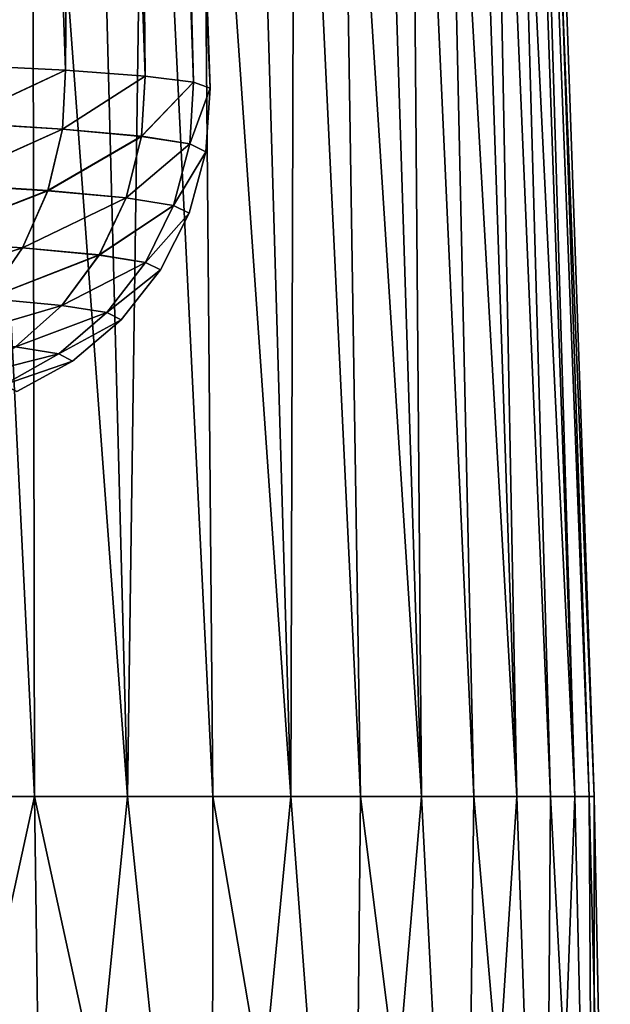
# Model space of a CAD drawing. Header units: metres. Extents: x -109 to 109, y -63 to 140.
# Tile 231 of 256: x 89 to 95, y 49 to 59. Entities that reach past the tile are written whole.
import ezdxf

# ---------------------------------------------------------------- set-up
doc = ezdxf.new("R2010")
doc.units = ezdxf.units.M
doc.layers.add('solid_502308_SW0001', color=7, linetype='CONTINUOUS')

msp = doc.modelspace()

# ---------------------------------------------------------------- linework, layer by layer
at = {"layer": 'solid_502308_SW0001'}
for points in [[(87.531761, 87.052345, -12.731335), (89.231331, 87.052345, -11.031765), (88.346756, 51.408573, -13.671888)], [(87.531761, 87.052345, 12.731335), (89.291916, 51.408573, 12.791916), (90.17189, 51.408573, 11.846759)], [(89.231331, 87.052345, 11.031765), (87.531761, 87.052345, 12.731335), (90.17189, 51.408573, 11.846759)], [(87.531761, 87.052345, 12.731335), (88.346756, 51.408573, 13.671888), (89.291916, 51.408573, 12.791916)], [(89.231331, 87.052345, -11.031765), (89.291916, 51.408573, -12.791916), (88.346756, 51.408573, -13.671888)], [(89.231331, 87.052345, -11.031765), (90.17189, 51.408573, -11.846759), (89.291916, 51.408573, -12.791916)], [(89.231331, 87.052345, -11.031765), (90.67173, 87.052345, -9.107619), (90.17189, 51.408573, -11.846759)], [(89.231331, 87.052345, 11.031765), (90.982193, 51.408573, 10.841233), (91.718697, 51.408573, 9.780463)], [(90.67173, 87.052345, 9.107619), (89.231331, 87.052345, 11.031765), (91.718697, 51.408573, 9.780463)], [(89.231331, 87.052345, 11.031765), (90.17189, 51.408573, 11.846759), (90.982193, 51.408573, 10.841233)], [(90.67173, 87.052345, -9.107619), (90.982193, 51.408573, -10.841233), (90.17189, 51.408573, -11.846759)], [(90.67173, 87.052345, -9.107619), (91.718697, 51.408573, -9.780463), (90.982193, 51.408573, -10.841233)], [(90.67173, 87.052345, -9.107619), (91.823631, 87.052345, -6.998069), (91.718697, 51.408573, -9.780463)], [(90.67173, 87.052345, 9.107619), (92.377655, 51.408573, 8.669854), (92.955696, 51.408573, 7.515066)], [(91.823631, 87.052345, 6.998069), (90.67173, 87.052345, 9.107619), (92.955696, 51.408573, 7.515066)], [(90.67173, 87.052345, 9.107619), (91.718697, 51.408573, 9.780463), (92.377655, 51.408573, 8.669854)], [(91.823631, 87.052345, -6.998069), (92.377655, 51.408573, -8.669854), (91.718697, 51.408573, -9.780463)], [(91.823631, 87.052345, -6.998069), (92.955696, 51.408573, -7.515066), (92.377655, 51.408573, -8.669854)], [(91.823631, 87.052345, -6.998069), (92.663589, 87.052345, -4.746058), (92.955696, 51.408573, -7.515066)], [(91.823631, 87.052345, 6.998069), (93.44989, 51.408573, 6.321982), (93.857712, 51.408573, 5.096683)], [(92.663589, 87.052345, 4.746058), (91.823631, 87.052345, 6.998069), (93.857712, 51.408573, 5.096683)], [(91.823631, 87.052345, 6.998069), (92.955696, 51.408573, 7.515066), (93.44989, 51.408573, 6.321982)], [(92.663589, 87.052345, -4.746058), (93.44989, 51.408573, -6.321982), (92.955696, 51.408573, -7.515066)], [(92.663589, 87.052345, -4.746058), (93.857712, 51.408573, -5.096683), (93.44989, 51.408573, -6.321982)], [(92.663589, 87.052345, -4.746058), (93.1745, 87.052345, -2.397432), (93.857712, 51.408573, -5.096683)], [(92.663589, 87.052345, 4.746058), (94.177078, 51.408573, 3.845412), (94.406364, 51.408573, 2.574547)], [(93.1745, 87.052345, 2.397432), (92.663589, 87.052345, 4.746058), (94.406364, 51.408573, 2.574547)], [(92.663589, 87.052345, 4.746058), (93.857712, 51.408573, 5.096683), (94.177078, 51.408573, 3.845412)], [(93.1745, 87.052345, -2.397432), (94.177078, 51.408573, -3.845412), (93.857712, 51.408573, -5.096683)], [(93.1745, 87.052345, -2.397432), (94.406364, 51.408573, -2.574547), (94.177078, 51.408573, -3.845412)], [(93.1745, 87.052345, -2.397432), (93.34597, 87.052345, 0), (94.406364, 51.408573, -2.574547)], [(93.1745, 87.052345, 2.397432), (94.544411, 51.408573, 1.290562), (94.5905, 51.408573)], [(93.34597, 87.052345, 0), (93.1745, 87.052345, 2.397432), (94.5905, 51.408573)], [(93.1745, 87.052345, 2.397432), (94.406364, 51.408573, 2.574547), (94.544411, 51.408573, 1.290562)], [(93.34597, 87.052345, 0), (94.544411, 51.408573, -1.290562), (94.406364, 51.408573, -2.574547)], [(93.34597, 87.052345, 0), (94.5905, 51.408573), (94.544411, 51.408573, -1.290562)], [(88.963356, 75.962708, 5.997005), (89.584831, 58.276093, 6.127853), (88.552132, 58.326965, 7.966058)], [(88.552132, 58.326965, -7.966058), (89.584831, 58.276093, -6.127853), (88.963356, 75.962708, -5.997005)], [(88.963356, 75.962708, 5.997005), (89.717766, 75.961365, 4.073236), (89.584831, 58.276093, 6.127853)], [(89.584831, 58.276093, -6.127853), (89.717766, 75.961365, -4.073236), (88.963356, 75.962708, -5.997005)], [(89.717766, 75.961365, 4.073236), (90.339066, 58.221619, 4.159155), (89.584831, 58.276093, 6.127853)], [(89.584831, 58.276093, -6.127853), (90.339066, 58.221619, -4.159155), (89.717766, 75.961365, -4.073236)], [(89.717766, 75.961365, 4.073236), (90.177078, 75.960548, 2.058875), (90.339066, 58.221619, 4.159155)], [(90.339066, 58.221619, -4.159155), (90.177078, 75.960548, -2.058875), (89.717766, 75.961365, -4.073236)], [(90.177078, 75.960548, 2.058875), (90.798897, 58.164688, 2.10174), (90.339066, 58.221619, 4.159155)], [(90.177078, 75.960548, 2.058875), (90.331184, 75.960274), (90.798897, 58.164688, 2.10174)], [(90.177078, 75.960548, -2.058875), (90.954567, 58.106556), (90.331184, 75.960274)], [(90.798897, 58.164688, -2.10174), (90.954567, 58.106556), (90.177078, 75.960548, -2.058875)], [(90.339066, 58.221619, -4.159155), (90.798897, 58.164688, -2.10174), (90.177078, 75.960548, -2.058875)], [(90.331184, 75.960274), (90.954567, 58.106556), (90.798897, 58.164688, 2.10174)], [(88.528481, 57.783813, -7.9468), (89.584831, 58.276093, -6.127853), (88.552132, 58.326965, -7.966058)], [(88.528664, 57.78511, 7.946874), (88.552132, 58.326965, 7.966058), (89.584831, 58.276093, 6.127853)], [(88.528481, 57.783813, -7.9468), (89.556229, 57.719761, -6.112616), (89.584831, 58.276093, -6.127853)], [(89.556374, 57.720737, 6.11265), (88.528664, 57.78511, 7.946874), (89.584831, 58.276093, 6.127853)], [(89.556229, 57.719761, -6.112616), (90.339066, 58.221619, -4.159155), (89.584831, 58.276093, -6.127853)], [(89.556229, 57.719761, -6.112616), (90.306122, 57.651188, -4.148855), (90.339066, 58.221619, -4.159155)], [(89.556374, 57.720737, 6.11265), (89.584831, 58.276093, 6.127853), (90.339066, 58.221619, 4.159155)], [(90.306229, 57.651836, 4.148863), (89.556374, 57.720737, 6.11265), (90.339066, 58.221619, 4.159155)], [(90.306122, 57.651188, -4.148855), (90.798897, 58.164688, -2.10174), (90.339066, 58.221619, -4.159155)], [(90.306229, 57.651836, 4.148863), (90.339066, 58.221619, 4.159155), (90.798897, 58.164688, 2.10174)], [(90.306122, 57.651188, -4.148855), (90.762367, 57.579514, -2.096373), (90.798897, 58.164688, -2.10174)], [(90.762421, 57.579834, 2.09637), (90.306229, 57.651836, 4.148863), (90.798897, 58.164688, 2.10174)], [(90.762367, 57.579514, -2.096373), (90.954567, 58.106556), (90.798897, 58.164688, -2.10174)], [(90.762421, 57.579834, 2.09637), (90.798897, 58.164688, 2.10174), (90.954567, 58.106556)], [(90.762367, 57.579514, -2.096373), (90.915237, 57.506306, 0.000001), (90.954567, 58.106556)], [(90.915237, 57.506306, 0.000001), (90.762421, 57.579834, 2.09637), (90.954567, 58.106556)], [(88.403458, 57.200237, -7.869084), (89.556229, 57.719761, -6.112616), (88.528481, 57.783813, -7.9468)], [(88.403854, 57.201473, 7.8693), (88.528664, 57.78511, 7.946874), (89.556374, 57.720737, 6.11265)], [(88.403458, 57.200237, -7.869084), (89.41906, 57.136799, -6.052442), (89.556229, 57.719761, -6.112616)], [(88.403854, 57.201473, 7.8693), (89.556374, 57.720737, 6.11265), (89.41938, 57.137722, 6.052559)], [(89.41906, 57.136799, -6.052442), (90.306122, 57.651188, -4.148855), (89.556229, 57.719761, -6.112616)], [(89.41906, 57.136799, -6.052442), (90.159241, 57.068886, -4.107702), (90.306122, 57.651188, -4.148855)], [(89.41938, 57.137722, 6.052559), (89.556374, 57.720737, 6.11265), (90.306229, 57.651836, 4.148863)], [(89.41938, 57.137722, 6.052559), (90.306229, 57.651836, 4.148863), (90.159462, 57.069504, 4.107748)], [(90.159241, 57.068886, -4.107702), (90.762367, 57.579514, -2.096373), (90.306122, 57.651188, -4.148855)], [(90.159462, 57.069504, 4.107748), (90.306229, 57.651836, 4.148863), (90.762421, 57.579834, 2.09637)], [(90.159241, 57.068886, -4.107702), (90.608368, 56.997917, -2.075378), (90.762367, 57.579514, -2.096373)], [(90.159462, 57.069504, 4.107748), (90.762421, 57.579834, 2.09637), (90.608482, 56.998222, 2.075384)], [(90.608368, 56.997917, -2.075378), (90.915237, 57.506306, 0.000001), (90.762367, 57.579514, -2.096373)], [(90.608482, 56.998222, 2.075384), (90.762421, 57.579834, 2.09637), (90.915237, 57.506306, 0.000001)], [(90.608368, 56.997917, -2.075378), (90.756882, 56.925442, -0.000001), (90.915237, 57.506306, 0.000001)], [(90.608482, 56.998222, 2.075384), (90.915237, 57.506306, 0.000001), (90.756882, 56.925442, -0.000001)], [(88.183884, 56.657772, -7.728608), (89.41906, 57.136799, -6.052442), (88.403458, 57.200237, -7.869084)], [(88.403854, 57.201473, 7.8693), (89.41938, 57.137722, 6.052559), (88.184479, 56.658894, 7.728957)], [(88.183884, 56.657772, -7.728608), (89.179375, 56.595451, -5.944024), (89.41906, 57.136799, -6.052442)], [(89.41938, 57.137722, 6.052559), (89.179848, 56.596291, 5.944218), (88.184479, 56.658894, 7.728957)], [(89.179375, 56.595451, -5.944024), (90.159241, 57.068886, -4.107702), (89.41906, 57.136799, -6.052442)], [(89.41938, 57.137722, 6.052559), (90.159462, 57.069504, 4.107748), (89.179848, 56.596291, 5.944218)], [(89.179375, 56.595451, -5.944024), (89.904083, 56.528748, -4.033827), (90.159241, 57.068886, -4.107702)], [(90.159462, 57.069504, 4.107748), (89.904419, 56.529305, 4.033908), (89.179848, 56.596291, 5.944218)], [(89.904083, 56.528748, -4.033827), (90.608368, 56.997917, -2.075378), (90.159241, 57.068886, -4.107702)], [(89.904083, 56.528748, -4.033827), (90.34269, 56.459045, -2.037856), (90.608368, 56.997917, -2.075378)], [(90.159462, 57.069504, 4.107748), (90.608482, 56.998222, 2.075384), (89.904419, 56.529305, 4.033908)], [(90.608482, 56.998222, 2.075384), (90.342865, 56.459324, 2.037872), (89.904419, 56.529305, 4.033908)], [(90.34269, 56.459045, -2.037856), (90.756882, 56.925442, -0.000001), (90.608368, 56.997917, -2.075378)], [(90.608482, 56.998222, 2.075384), (90.756882, 56.925442, -0.000001), (90.342865, 56.459324, 2.037872)], [(90.34269, 56.459045, -2.037856), (90.485832, 56.387882, 0.000001), (90.756882, 56.925442, -0.000001)], [(90.756882, 56.925442, -0.000001), (90.485832, 56.387882, 0.000001), (90.342865, 56.459324, 2.037872)], [(87.878593, 56.178238, -7.531028), (89.179375, 56.595451, -5.944024), (88.183884, 56.657772, -7.728608)], [(88.184479, 56.658894, 7.728957), (89.179848, 56.596291, 5.944218), (87.879356, 56.179203, 7.531496)], [(87.878593, 56.178238, -7.531028), (88.846809, 56.1175, -5.791727), (89.179375, 56.595451, -5.944024)], [(89.179848, 56.596291, 5.944218), (88.847427, 56.118221, 5.79199), (87.879356, 56.179203, 7.531496)], [(88.846809, 56.1175, -5.791727), (89.904083, 56.528748, -4.033827), (89.179375, 56.595451, -5.944024)], [(88.846809, 56.1175, -5.791727), (89.550919, 56.052498, -3.930209), (89.904083, 56.528748, -4.033827)], [(89.179848, 56.596291, 5.944218), (89.904419, 56.529305, 4.033908), (88.847427, 56.118221, 5.79199)], [(89.904419, 56.529305, 4.033908), (89.551353, 56.052975, 3.930322), (88.847427, 56.118221, 5.79199)], [(89.550919, 56.052498, -3.930209), (90.34269, 56.459045, -2.037856), (89.904083, 56.528748, -4.033827)], [(89.904419, 56.529305, 4.033908), (90.342865, 56.459324, 2.037872), (89.551353, 56.052975, 3.930322)], [(89.550919, 56.052498, -3.930209), (89.976013, 55.984581, -1.985325), (90.34269, 56.459045, -2.037856)], [(90.342865, 56.459324, 2.037872), (89.976242, 55.984818, 1.985349), (89.551353, 56.052975, 3.930322)], [(89.976013, 55.984581, -1.985325), (90.485832, 56.387882, 0.000001), (90.34269, 56.459045, -2.037856)], [(90.342865, 56.459324, 2.037872), (90.485832, 56.387882, 0.000001), (89.976242, 55.984818, 1.985349)], [(89.976013, 55.984581, -1.985325), (90.113007, 55.915249, 0), (90.485832, 56.387882, 0.000001)], [(90.485832, 56.387882, 0.000001), (90.113007, 55.915249, 0), (89.976242, 55.984818, 1.985349)], [(88.434753, 55.722176, -5.601679), (89.550919, 56.052498, -3.930209), (88.846809, 56.1175, -5.791727)], [(88.847427, 56.118221, 5.79199), (89.551353, 56.052975, 3.930322), (88.435486, 55.722744, 5.602001)], [(88.434753, 55.722176, -5.601679), (89.113968, 55.659294, -3.801015), (89.550919, 56.052498, -3.930209)], [(89.551353, 56.052975, 3.930322), (89.114487, 55.659672, 3.801155), (88.435486, 55.722744, 5.602001)], [(89.113968, 55.659294, -3.801015), (89.976013, 55.984581, -1.985325), (89.550919, 56.052498, -3.930209)], [(89.113968, 55.659294, -3.801015), (89.523102, 55.593605, -1.919896), (89.976013, 55.984581, -1.985325)], [(89.551353, 56.052975, 3.930322), (89.976242, 55.984818, 1.985349), (89.114487, 55.659672, 3.801155)], [(89.976242, 55.984818, 1.985349), (89.523369, 55.593792, 1.919927), (89.114487, 55.659672, 3.801155)], [(89.523102, 55.593605, -1.919896), (90.113007, 55.915249, 0), (89.976013, 55.984581, -1.985325)], [(89.976242, 55.984818, 1.985349), (90.113007, 55.915249, 0), (89.523369, 55.593792, 1.919927)], [(89.523102, 55.593605, -1.919896), (89.653404, 55.526558, -0.000002), (90.113007, 55.915249, 0)], [(90.113007, 55.915249, 0), (89.653404, 55.526558, -0.000002), (89.523369, 55.593792, 1.919927)], [(88.610809, 55.364956, -3.651438), (89.523102, 55.593605, -1.919896), (89.113968, 55.659294, -3.801015)], [(89.114487, 55.659672, 3.801155), (89.523369, 55.593792, 1.919927), (88.611389, 55.365219, 3.6516)], [(88.610809, 55.364956, -3.651438), (89.002182, 55.301846, -1.844195), (89.523102, 55.593605, -1.919896)], [(89.523369, 55.593792, 1.919927), (89.002487, 55.301975, 1.844232), (88.611389, 55.365219, 3.6516)], [(89.002182, 55.301846, -1.844195), (89.653404, 55.526558, -0.000002), (89.523102, 55.593605, -1.919896)], [(89.002182, 55.301846, -1.844195), (89.125534, 55.237446, 0.000003), (89.653404, 55.526558, -0.000002)], [(89.523369, 55.593792, 1.919927), (89.653404, 55.526558, -0.000002), (89.002487, 55.301975, 1.844232)], [(89.653404, 55.526558, -0.000002), (89.125534, 55.237446, 0.000003), (89.002487, 55.301975, 1.844232)], [(87.605797, 43.676754, -14.473356), (88.346756, 51.408573, -13.671888), (89.291916, 51.408573, -12.791916)], [(87.605797, 43.676754, -14.473356), (89.291916, 51.408573, -12.791916), (89.39994, 43.676754, -12.899938)], [(89.39994, 43.676754, 12.899938), (88.346756, 51.408573, 13.671888), (87.605797, 43.676754, 14.473356)], [(89.39994, 43.676754, 12.899938), (89.291916, 51.408573, 12.791916), (88.346756, 51.408573, 13.671888)], [(89.39994, 43.676754, -12.899938), (89.291916, 51.408573, -12.791916), (90.17189, 51.408573, -11.846759)], [(90.973358, 43.676754, 11.105797), (90.17189, 51.408573, 11.846759), (89.291916, 51.408573, 12.791916)], [(90.973358, 43.676754, 11.105797), (89.291916, 51.408573, 12.791916), (89.39994, 43.676754, 12.899938)], [(89.39994, 43.676754, -12.899938), (90.17189, 51.408573, -11.846759), (90.973358, 43.676754, -11.105797)], [(90.973358, 43.676754, -11.105797), (90.17189, 51.408573, -11.846759), (90.982193, 51.408573, -10.841233)], [(90.973358, 43.676754, 11.105797), (90.982193, 51.408573, 10.841233), (90.17189, 51.408573, 11.846759)], [(90.973358, 43.676754, -11.105797), (90.982193, 51.408573, -10.841233), (91.718697, 51.408573, -9.780463)], [(90.973358, 43.676754, -11.105797), (91.718697, 51.408573, -9.780463), (92.299133, 43.676754, -9.121634)], [(92.299133, 43.676754, 9.121634), (90.982193, 51.408573, 10.841233), (90.973358, 43.676754, 11.105797)], [(92.299133, 43.676754, 9.121634), (91.718697, 51.408573, 9.780463), (90.982193, 51.408573, 10.841233)], [(92.299133, 43.676754, -9.121634), (91.718697, 51.408573, -9.780463), (92.377655, 51.408573, -8.669854)], [(92.299133, 43.676754, 9.121634), (92.377655, 51.408573, 8.669854), (91.718697, 51.408573, 9.780463)], [(92.299133, 43.676754, -9.121634), (92.377655, 51.408573, -8.669854), (92.955696, 51.408573, -7.515066)], [(92.299133, 43.676754, -9.121634), (92.955696, 51.408573, -7.515066), (93.354584, 43.676754, -6.981396)], [(93.354584, 43.676754, 6.981396), (92.377655, 51.408573, 8.669854), (92.299133, 43.676754, 9.121634)], [(93.354584, 43.676754, 6.981396), (92.955696, 51.408573, 7.515066), (92.377655, 51.408573, 8.669854)], [(93.354584, 43.676754, -6.981396), (92.955696, 51.408573, -7.515066), (93.44989, 51.408573, -6.321982)], [(93.354584, 43.676754, 6.981396), (93.44989, 51.408573, 6.321982), (92.955696, 51.408573, 7.515066)], [(93.354584, 43.676754, -6.981396), (93.44989, 51.408573, -6.321982), (93.857712, 51.408573, -5.096683)], [(93.354584, 43.676754, -6.981396), (93.857712, 51.408573, -5.096683), (94.121643, 43.676754, -4.721705)], [(94.121643, 43.676754, 4.721705), (93.44989, 51.408573, 6.321982), (93.354584, 43.676754, 6.981396)], [(94.121643, 43.676754, 4.721705), (93.857712, 51.408573, 5.096683), (93.44989, 51.408573, 6.321982)], [(94.121643, 43.676754, -4.721705), (93.857712, 51.408573, -5.096683), (94.177078, 51.408573, -3.845412)], [(94.121643, 43.676754, 4.721705), (94.177078, 51.408573, 3.845412), (93.857712, 51.408573, 5.096683)], [(94.121643, 43.676754, -4.721705), (94.177078, 51.408573, -3.845412), (94.406364, 51.408573, -2.574547)], [(94.121643, 43.676754, -4.721705), (94.406364, 51.408573, -2.574547), (94.587196, 43.676754, -2.381224)], [(94.587196, 43.676754, 2.381224), (94.177078, 51.408573, 3.845412), (94.121643, 43.676754, 4.721705)], [(94.587196, 43.676754, 2.381224), (94.406364, 51.408573, 2.574547), (94.177078, 51.408573, 3.845412)], [(94.587196, 43.676754, -2.381224), (94.406364, 51.408573, -2.574547), (94.544411, 51.408573, -1.290562)], [(94.587196, 43.676754, 2.381224), (94.544411, 51.408573, 1.290562), (94.406364, 51.408573, 2.574547)], [(94.587196, 43.676754, -2.381224), (94.544411, 51.408573, -1.290562), (94.5905, 51.408573)], [(94.743263, 43.676754), (94.5905, 51.408573), (94.544411, 51.408573, 1.290562)], [(94.743263, 43.676754), (94.544411, 51.408573, 1.290562), (94.587196, 43.676754, 2.381224)], [(94.587196, 43.676754, -2.381224), (94.5905, 51.408573), (94.743263, 43.676754)]]:
    msp.add_3dface(points, dxfattribs=at)

doc.saveas('drawing.dxf')
